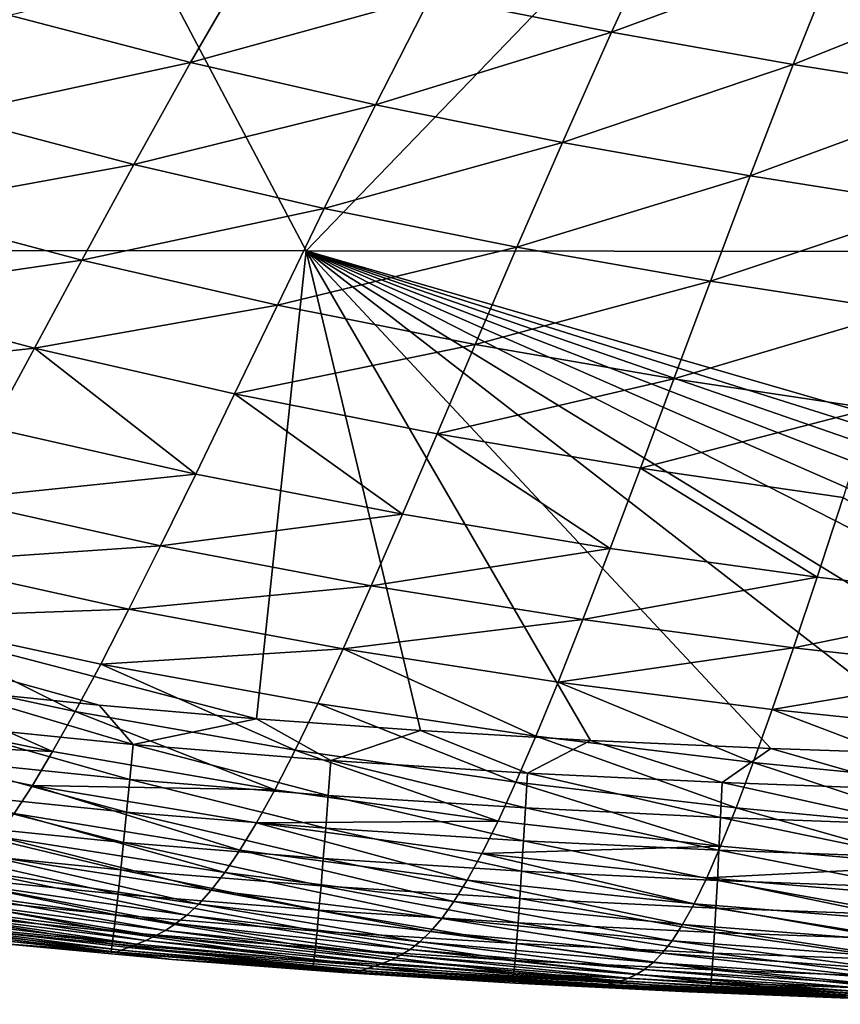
# Model space of a CAD drawing. Header units: metres. Extents: x -105 to 105, y -68 to 103.
# Tile 9 of 256: x -93.69 to -90.37, y 36.73 to 40.73. Entities that reach past the tile are written whole.
import ezdxf

# ---------------------------------------------------------------- set-up
doc = ezdxf.new("R2010")
doc.units = ezdxf.units.M
doc.layers.add('solid_FIT-BATH-150_SW0001', color=7, linetype='CONTINUOUS')

msp = doc.modelspace()

# ---------------------------------------------------------------- linework, layer by layer
at = {"layer": 'solid_FIT-BATH-150_SW0001'}
for points in [[(-95.280121, 44.993069, 16.665369), (-100.03669, 39.797356, 16.765186), (-92.533394, 39.791527, 16.643263)], [(-87.524567, 44.988045, 16.558592), (-95.280121, 44.993069, 16.665369), (-92.533394, 39.791527, 16.643263)], [(-87.524567, 44.988045, 16.558592), (-92.533394, 39.791527, 16.643263), (-85.039299, 39.784313, 16.539715)], [(-91.079338, 41.144463, -18.463711), (-91.294441, 40.678844, -18.1367), (-92.027794, 40.825344, -18.121284)], [(-91.079338, 41.144463, -18.463711), (-90.369476, 41.019691, -18.477455), (-91.294441, 40.678844, -18.1367)], [(-92.752678, 40.989311, -18.102613), (-93.001961, 40.555412, -17.719725), (-93.737762, 40.747944, -17.697844)], [(-92.752678, 40.989311, -18.102613), (-92.027794, 40.825344, -18.121284), (-93.001961, 40.555412, -17.719725)], [(-90.369476, 41.019691, -18.477455), (-90.557823, 40.547848, -18.148592), (-91.294441, 40.678844, -18.1367)], [(-90.369476, 41.019691, -18.477455), (-89.661903, 40.907166, -18.488346), (-90.557823, 40.547848, -18.148592)], [(-89.661903, 40.907166, -18.488346), (-89.823807, 40.430428, -18.156723), (-90.557823, 40.547848, -18.148592)], [(-92.027794, 40.825344, -18.121284), (-92.252274, 40.383865, -17.738033), (-93.001961, 40.555412, -17.719725)], [(-92.027794, 40.825344, -18.121284), (-91.294441, 40.678844, -18.1367), (-92.252274, 40.383865, -17.738033)], [(-93.737762, 40.747944, -17.697844), (-93.001961, 40.555412, -17.719725), (-93.990234, 40.342175, -17.252453)], [(-91.294441, 40.678844, -18.1367), (-91.494034, 40.23138, -17.752428), (-92.252274, 40.383865, -17.738033)], [(-91.294441, 40.678844, -18.1367), (-90.557823, 40.547848, -18.148592), (-91.494034, 40.23138, -17.752428)], [(-93.001961, 40.555412, -17.719725), (-93.231941, 40.14175, -17.27421), (-93.990234, 40.342175, -17.252453)], [(-93.001961, 40.555412, -17.719725), (-92.252274, 40.383865, -17.738033), (-93.231941, 40.14175, -17.27421)], [(-90.557823, 40.547848, -18.148592), (-90.732597, 40.096039, -17.762571), (-91.494034, 40.23138, -17.752428)], [(-90.557823, 40.547848, -18.148592), (-89.823807, 40.430428, -18.156723), (-90.732597, 40.096039, -17.762571)], [(-89.823807, 40.430428, -18.156723), (-89.974007, 39.975906, -17.768194), (-90.732597, 40.096039, -17.762571)], [(-92.252274, 40.383865, -17.738033), (-92.459457, 39.964005, -17.291962), (-93.231941, 40.14175, -17.27421)], [(-92.252274, 40.383865, -17.738033), (-91.494034, 40.23138, -17.752428), (-92.459457, 39.964005, -17.291962)], [(-93.990234, 40.342175, -17.252453), (-93.231941, 40.14175, -17.27421), (-94.221725, 39.961338, -16.739779)], [(-91.494034, 40.23138, -17.752428), (-91.678284, 39.807064, -17.305315), (-92.459457, 39.964005, -17.291962)], [(-91.494034, 40.23138, -17.752428), (-90.732597, 40.096039, -17.762571), (-91.678284, 39.807064, -17.305315)], [(-93.231941, 40.14175, -17.27421), (-93.442932, 39.754444, -16.761021), (-94.221725, 39.961338, -16.739779)], [(-93.231941, 40.14175, -17.27421), (-92.459457, 39.964005, -17.291962), (-93.442932, 39.754444, -16.761021)], [(-90.732597, 40.096039, -17.762571), (-90.893936, 39.66906, -17.313883), (-91.678284, 39.807064, -17.305315)], [(-90.732597, 40.096039, -17.762571), (-89.974007, 39.975906, -17.768194), (-90.893936, 39.66906, -17.313883)], [(-94.221725, 39.961338, -16.739779), (-93.442932, 39.754444, -16.761021), (-94.432854, 39.609505, -16.156199)], [(-92.459457, 39.964005, -17.291962), (-92.649612, 39.571934, -16.778008), (-93.442932, 39.754444, -16.761021)], [(-92.459457, 39.964005, -17.291962), (-91.678284, 39.807064, -17.305315), (-92.649612, 39.571934, -16.778008)], [(-89.974007, 39.975906, -17.768194), (-90.112617, 39.548038, -17.317377), (-90.893936, 39.66906, -17.313883)], [(-100.03669, 39.797356, 16.765186), (-93.372231, 37.948044, 16.65774), (-92.734192, 37.89291, 16.647928)], [(-92.533394, 39.791527, 16.643263), (-100.03669, 39.797356, 16.765186), (-92.734192, 37.89291, 16.647928)], [(-100.03669, 39.797356, 16.765186), (-93.982941, 38.011295, 16.667244), (-93.372231, 37.948044, 16.65774)], [(-92.533394, 39.791527, 16.643263), (-92.734192, 37.89291, 16.647928), (-92.070091, 37.845642, 16.637848)], [(-91.678284, 39.807064, -17.305315), (-91.847412, 39.411972, -16.790321), (-92.649612, 39.571934, -16.778008)], [(-92.533394, 39.791527, 16.643263), (-85.885384, 37.697414, 16.550652), (-85.312401, 37.698925, 16.54318)], [(-85.039299, 39.784313, 16.539715), (-92.533394, 39.791527, 16.643263), (-85.312401, 37.698925, 16.54318)], [(-92.533394, 39.791527, 16.643263), (-86.486092, 37.698448, 16.558594), (-85.885384, 37.697414, 16.550652)], [(-92.533394, 39.791527, 16.643263), (-87.11451, 37.702026, 16.567024), (-86.486092, 37.698448, 16.558594)], [(-92.533394, 39.791527, 16.643263), (-87.774086, 37.707115, 16.576002), (-87.11451, 37.702026, 16.567024)], [(-92.533394, 39.791527, 16.643263), (-88.462135, 37.714527, 16.585514), (-87.774086, 37.707115, 16.576002)], [(-92.533394, 39.791527, 16.643263), (-89.167725, 37.727539, 16.595425), (-88.462135, 37.714527, 16.585514)], [(-92.533394, 39.791527, 16.643263), (-89.89753, 37.747337, 16.605843), (-89.167725, 37.727539, 16.595425)], [(-92.533394, 39.791527, 16.643263), (-90.648682, 37.772896, 16.616739), (-89.89753, 37.747337, 16.605843)], [(-92.533394, 39.791527, 16.643263), (-91.380219, 37.805496, 16.627523), (-90.648682, 37.772896, 16.616739)], [(-92.533394, 39.791527, 16.643263), (-92.070091, 37.845642, 16.637848), (-91.380219, 37.805496, 16.627523)], [(-91.678284, 39.807064, -17.305315), (-90.893936, 39.66906, -17.313883), (-91.847412, 39.411972, -16.790321)], [(-93.442932, 39.754444, -16.761021), (-93.63549, 39.397625, -16.176559), (-94.432854, 39.609505, -16.156199)], [(-93.442932, 39.754444, -16.761021), (-92.649612, 39.571934, -16.778008), (-93.63549, 39.397625, -16.176559)], [(-90.893936, 39.66906, -17.313883), (-91.042015, 39.272724, -16.797548), (-91.847412, 39.411972, -16.790321)], [(-90.893936, 39.66906, -17.313883), (-90.112617, 39.548038, -17.317377), (-91.042015, 39.272724, -16.797548)], [(-94.432854, 39.609505, -16.156199), (-93.63549, 39.397625, -16.176559), (-94.624329, 39.288952, -15.499393)], [(-92.649612, 39.571934, -16.778008), (-92.823242, 39.211746, -16.192604), (-93.63549, 39.397625, -16.176559)], [(-92.649612, 39.571934, -16.778008), (-91.847412, 39.411972, -16.790321), (-92.823242, 39.211746, -16.192604)], [(-90.112617, 39.548038, -17.317377), (-90.239792, 39.152218, -16.799406), (-91.042015, 39.272724, -16.797548)], [(-93.63549, 39.397625, -16.176559), (-93.810287, 39.073505, -15.5186), (-94.624329, 39.288952, -15.499393)], [(-93.63549, 39.397625, -16.176559), (-92.980957, 38.885548, -15.533602), (-93.810287, 39.073505, -15.5186)], [(-93.63549, 39.397625, -16.176559), (-92.823242, 39.211746, -16.192604), (-92.980957, 38.885548, -15.533602)], [(-91.847412, 39.411972, -16.790321), (-92.001892, 39.05006, -16.203917), (-92.823242, 39.211746, -16.192604)], [(-91.847412, 39.411972, -16.790321), (-91.042015, 39.272724, -16.797548), (-92.001892, 39.05006, -16.203917)], [(-91.042015, 39.272724, -16.797548), (-91.177261, 38.910744, -16.210089), (-92.001892, 39.05006, -16.203917)], [(-91.042015, 39.272724, -16.797548), (-90.239792, 39.152218, -16.799406), (-91.177261, 38.910744, -16.210089)], [(-92.823242, 39.211746, -16.192604), (-92.142265, 38.723251, -15.544006), (-92.980957, 38.885548, -15.533602)], [(-92.823242, 39.211746, -16.192604), (-92.001892, 39.05006, -16.203917), (-92.142265, 38.723251, -15.544006)], [(-90.239792, 39.152218, -16.799406), (-90.355896, 38.791782, -16.210854), (-91.177261, 38.910744, -16.210089)], [(-93.810287, 39.073505, -15.5186), (-92.980957, 38.885548, -15.533602), (-93.968048, 38.783501, -14.785318)], [(-92.001892, 39.05006, -16.203917), (-91.300179, 38.584797, -15.549428), (-92.142265, 38.723251, -15.544006)], [(-92.001892, 39.05006, -16.203917), (-91.177261, 38.910744, -16.210089), (-91.300179, 38.584797, -15.549428)], [(-91.177261, 38.910744, -16.210089), (-90.461388, 38.468098, -15.549631), (-91.300179, 38.584797, -15.549428)], [(-91.177261, 38.910744, -16.210089), (-90.355896, 38.791782, -16.210854), (-90.461388, 38.468098, -15.549631)], [(-92.980957, 38.885548, -15.533602), (-93.123436, 38.594604, -14.799261), (-93.968048, 38.783501, -14.785318)], [(-92.980957, 38.885548, -15.533602), (-92.142265, 38.723251, -15.544006), (-93.123436, 38.594604, -14.799261)], [(-90.355896, 38.791782, -16.210854), (-89.633316, 38.370831, -15.54453), (-90.461388, 38.468098, -15.549631)], [(-93.968048, 38.783501, -14.785318), (-93.123436, 38.594604, -14.799261), (-94.109787, 38.527107, -13.975781)], [(-92.142265, 38.723251, -15.544006), (-92.269165, 38.43264, -14.808898), (-93.123436, 38.594604, -14.799261)], [(-92.142265, 38.723251, -15.544006), (-91.300179, 38.584797, -15.549428), (-92.269165, 38.43264, -14.808898)], [(-93.123436, 38.594604, -14.799261), (-93.251625, 38.338226, -13.988751), (-94.109787, 38.527107, -13.975781)], [(-93.123436, 38.594604, -14.799261), (-92.269165, 38.43264, -14.808898), (-93.251625, 38.338226, -13.988751)], [(-91.300179, 38.584797, -15.549428), (-91.411324, 38.295738, -14.813886), (-92.269165, 38.43264, -14.808898)], [(-91.300179, 38.584797, -15.549428), (-90.461388, 38.468098, -15.549631), (-91.411324, 38.295738, -14.813886)], [(-94.109787, 38.527107, -13.975781), (-93.251625, 38.338226, -13.988751), (-94.236565, 38.303375, -13.089088)], [(-92.269165, 38.43264, -14.808898), (-92.383469, 38.177319, -13.997814), (-93.251625, 38.338226, -13.988751)], [(-92.269165, 38.43264, -14.808898), (-91.411324, 38.295738, -14.813886), (-92.383469, 38.177319, -13.997814)], [(-90.461388, 38.468098, -15.549631), (-90.556755, 38.181747, -14.814026), (-91.411324, 38.295738, -14.813886)], [(-90.461388, 38.468098, -15.549631), (-89.633316, 38.370831, -15.54453), (-90.556755, 38.181747, -14.814026)], [(-89.633316, 38.370831, -15.54453), (-89.713066, 38.088238, -14.809271), (-90.556755, 38.181747, -14.814026)], [(-93.251625, 38.338226, -13.988751), (-93.366508, 38.115265, -13.10127), (-94.236565, 38.303375, -13.089088)], [(-93.251625, 38.338226, -13.988751), (-92.383469, 38.177319, -13.997814), (-93.366508, 38.115265, -13.10127)], [(-94.236565, 38.303375, -13.089088), (-93.469284, 37.923573, -12.134958), (-94.349693, 38.110271, -12.123365)], [(-94.236565, 38.303375, -13.089088), (-93.366508, 38.115265, -13.10127), (-93.469284, 37.923573, -12.134958)], [(-91.411324, 38.295738, -14.813886), (-91.511505, 38.042461, -14.002672), (-92.383469, 38.177319, -13.997814)], [(-91.411324, 38.295738, -14.813886), (-90.556755, 38.181747, -14.814026), (-91.511505, 38.042461, -14.002672)], [(-92.383469, 38.177319, -13.997814), (-92.486069, 37.955948, -13.109993), (-93.366508, 38.115265, -13.10127)], [(-92.383469, 38.177319, -13.997814), (-91.601555, 37.823444, -13.115007), (-92.486069, 37.955948, -13.109993)], [(-92.383469, 38.177319, -13.997814), (-91.511505, 38.042461, -14.002672), (-91.601555, 37.823444, -13.115007)], [(-90.556755, 38.181747, -14.814026), (-90.642738, 37.931427, -14.003168), (-91.511505, 38.042461, -14.002672)], [(-90.556755, 38.181747, -14.814026), (-89.713066, 38.088238, -14.809271), (-90.642738, 37.931427, -14.003168)], [(-93.366508, 38.115265, -13.10127), (-92.578064, 37.766285, -12.143563), (-93.469284, 37.923573, -12.134958)], [(-93.366508, 38.115265, -13.10127), (-92.486069, 37.955948, -13.109993), (-92.578064, 37.766285, -12.143563)], [(-94.349693, 38.110271, -12.123365), (-93.561195, 37.760483, -11.087431), (-94.450562, 37.945202, -11.076253)], [(-94.349693, 38.110271, -12.123365), (-93.469284, 37.923573, -12.134958), (-93.561195, 37.760483, -11.087431)], [(-89.713066, 38.088238, -14.809271), (-89.784943, 37.841679, -13.999287), (-90.642738, 37.931427, -14.003168)], [(-91.511505, 38.042461, -14.002672), (-90.720078, 37.715443, -13.11619), (-91.601555, 37.823444, -13.115007)], [(-91.511505, 38.042461, -14.002672), (-90.642738, 37.931427, -14.003168), (-90.720078, 37.715443, -13.11619)], [(-94.037109, 37.869942, 16.657427), (-93.235382, 37.788448, 16.644955), (-93.982941, 38.011295, 16.667244)], [(-93.235382, 37.788448, 16.644955), (-93.372231, 37.948044, 16.65774), (-93.982941, 38.011295, 16.667244)], [(-92.486069, 37.955948, -13.109993), (-91.682426, 37.636353, -12.148972), (-92.578064, 37.766285, -12.143563)], [(-92.486069, 37.955948, -13.109993), (-91.601555, 37.823444, -13.115007), (-91.682426, 37.636353, -12.148972)], [(-94.450562, 37.945202, -11.076253), (-93.561195, 37.760483, -11.087431), (-94.540596, 37.80558, -9.945387)], [(-93.469284, 37.923573, -12.134958), (-92.660553, 37.605598, -11.096096), (-93.561195, 37.760483, -11.087431)], [(-93.469284, 37.923573, -12.134958), (-92.578064, 37.766285, -12.143563), (-92.660553, 37.605598, -11.096096)], [(-93.235382, 37.788448, 16.644955), (-92.734192, 37.89291, 16.647928), (-93.372231, 37.948044, 16.65774)], [(-90.642738, 37.931427, -14.003168), (-89.849602, 37.629303, -13.113548), (-90.720078, 37.715443, -13.11619)], [(-90.642738, 37.931427, -14.003168), (-89.784943, 37.841679, -13.999287), (-89.849602, 37.629303, -13.113548)], [(-93.235382, 37.788448, 16.644955), (-92.432938, 37.72361, 16.632666), (-92.734192, 37.89291, 16.647928)], [(-92.432938, 37.72361, 16.632666), (-92.070091, 37.845642, 16.637848), (-92.734192, 37.89291, 16.647928)], [(-94.053566, 37.729088, 16.626154), (-93.248634, 37.647377, 16.613659), (-94.037109, 37.869942, 16.657427)], [(-93.248634, 37.647377, 16.613659), (-93.235382, 37.788448, 16.644955), (-94.037109, 37.869942, 16.657427)], [(-92.432938, 37.72361, 16.632666), (-91.635185, 37.672989, 16.620646), (-92.070091, 37.845642, 16.637848)], [(-91.635185, 37.672989, 16.620646), (-91.380219, 37.805496, 16.627523), (-92.070091, 37.845642, 16.637848)], [(-94.540596, 37.80558, -9.945387), (-93.643524, 37.623329, -9.9563), (-93.717606, 37.509464, -8.739173)], [(-93.561195, 37.760483, -11.087431), (-93.643524, 37.623329, -9.9563), (-94.540596, 37.80558, -9.945387)], [(-91.601555, 37.823444, -13.115007), (-90.789612, 37.531384, -12.151088), (-91.682426, 37.636353, -12.148972)], [(-91.635185, 37.672989, 16.620646), (-90.846153, 37.634422, 16.608952), (-91.380219, 37.805496, 16.627523)], [(-91.601555, 37.823444, -13.115007), (-90.720078, 37.715443, -13.11619), (-90.789612, 37.531384, -12.151088)], [(-90.846153, 37.634422, 16.608952), (-90.648682, 37.772896, 16.616739), (-91.380219, 37.805496, 16.627523)], [(-93.561195, 37.760483, -11.087431), (-92.660553, 37.605598, -11.096096), (-93.643524, 37.623329, -9.9563)], [(-93.248634, 37.647377, 16.613659), (-92.443504, 37.58242, 16.601351), (-93.235382, 37.788448, 16.644955)], [(-92.443504, 37.58242, 16.601351), (-92.432938, 37.72361, 16.632666), (-93.235382, 37.788448, 16.644955)], [(-92.578064, 37.766285, -12.143563), (-91.755081, 37.478416, -11.102075), (-92.660553, 37.605598, -11.096096)], [(-92.578064, 37.766285, -12.143563), (-91.682426, 37.636353, -12.148972), (-91.755081, 37.478416, -11.102075)], [(-90.846153, 37.634422, 16.608952), (-90.06971, 37.605804, 16.597637), (-90.648682, 37.772896, 16.616739)], [(-90.06971, 37.605804, 16.597637), (-89.89753, 37.747337, 16.605843), (-90.648682, 37.772896, 16.616739)], [(-94.069389, 37.596542, 16.575575), (-93.261429, 37.514622, 16.563089), (-94.053566, 37.729088, 16.626154)], [(-93.261429, 37.514622, 16.563089), (-93.248634, 37.647377, 16.613659), (-94.053566, 37.729088, 16.626154)], [(-92.443504, 37.58242, 16.601351), (-91.643501, 37.531742, 16.589315), (-92.432938, 37.72361, 16.632666)], [(-91.643501, 37.531742, 16.589315), (-91.635185, 37.672989, 16.620646), (-92.432938, 37.72361, 16.632666)], [(-90.720078, 37.715443, -13.11619), (-89.907761, 37.448654, -12.149936), (-90.789612, 37.531384, -12.151088)], [(-90.720078, 37.715443, -13.11619), (-89.849602, 37.629303, -13.113548), (-89.907761, 37.448654, -12.149936)], [(-91.643501, 37.531742, 16.589315), (-90.852608, 37.49316, 16.57761), (-91.635185, 37.672989, 16.620646)], [(-90.852608, 37.49316, 16.57761), (-90.846153, 37.634422, 16.608952), (-91.635185, 37.672989, 16.620646)], [(-93.261429, 37.514622, 16.563089), (-92.453766, 37.449543, 16.550791), (-93.248634, 37.647377, 16.613659)], [(-92.453766, 37.449543, 16.550791), (-92.443504, 37.58242, 16.601351), (-93.248634, 37.647377, 16.613659)], [(-91.682426, 37.636353, -12.148972), (-90.852158, 37.376472, -11.105293), (-91.755081, 37.478416, -11.102075)], [(-91.682426, 37.636353, -12.148972), (-90.789612, 37.531384, -12.151088), (-90.852158, 37.376472, -11.105293)], [(-90.852608, 37.49316, 16.57761), (-90.074623, 37.46455, 16.566284), (-90.846153, 37.634422, 16.608952)], [(-90.074623, 37.46455, 16.566284), (-90.06971, 37.605804, 16.597637), (-90.846153, 37.634422, 16.608952)], [(-94.084373, 37.473866, 16.507259), (-93.273613, 37.391735, 16.494814), (-94.069389, 37.596542, 16.575575)], [(-93.273613, 37.391735, 16.494814), (-93.261429, 37.514622, 16.563089), (-94.069389, 37.596542, 16.575575)], [(-93.643524, 37.623329, -9.9563), (-92.801567, 37.360294, -8.74832), (-93.717606, 37.509464, -8.739173)], [(-93.643524, 37.623329, -9.9563), (-92.734657, 37.471172, -9.965159), (-92.801567, 37.360294, -8.74832)], [(-92.660553, 37.605598, -11.096096), (-92.734657, 37.471172, -9.965159), (-93.643524, 37.623329, -9.9563)], [(-92.660553, 37.605598, -11.096096), (-91.755081, 37.478416, -11.102075), (-92.734657, 37.471172, -9.965159)], [(-92.453766, 37.449543, 16.550791), (-91.651642, 37.398804, 16.538767), (-92.443504, 37.58242, 16.601351)], [(-91.651642, 37.398804, 16.538767), (-91.643501, 37.531742, 16.589315), (-92.443504, 37.58242, 16.601351)], [(-93.273613, 37.391735, 16.494814), (-92.463593, 37.326534, 16.482552), (-93.261429, 37.514622, 16.563089)], [(-92.463593, 37.326534, 16.482552), (-92.453766, 37.449543, 16.550791), (-93.261429, 37.514622, 16.563089)], [(-91.651642, 37.398804, 16.538767), (-90.858986, 37.360203, 16.527071), (-91.643501, 37.531742, 16.589315)], [(-90.858986, 37.360203, 16.527071), (-90.852608, 37.49316, 16.57761), (-91.643501, 37.531742, 16.589315)], [(-90.789612, 37.531384, -12.151088), (-89.960091, 37.296963, -11.10578), (-90.852158, 37.376472, -11.105293)], [(-90.789612, 37.531384, -12.151088), (-89.907761, 37.448654, -12.149936), (-89.960091, 37.296963, -11.10578)], [(-94.098312, 37.36261, 16.422777), (-93.285004, 37.280273, 16.410397), (-94.084373, 37.473866, 16.507259)], [(-93.285004, 37.280273, 16.410397), (-93.273613, 37.391735, 16.494814), (-94.084373, 37.473866, 16.507259)], [(-93.717606, 37.509464, -8.739173), (-92.862366, 37.270233, -7.443132), (-93.784645, 37.416195, -7.433654)], [(-93.717606, 37.509464, -8.739173), (-92.801567, 37.360294, -8.74832), (-92.862366, 37.270233, -7.443132)], [(-91.755081, 37.478416, -11.102075), (-91.820503, 37.346889, -9.971823), (-92.734657, 37.471172, -9.965159)], [(-91.755081, 37.478416, -11.102075), (-90.852158, 37.376472, -11.105293), (-91.820503, 37.346889, -9.971823)], [(-90.858986, 37.360203, 16.527071), (-90.079559, 37.331593, 16.515751), (-90.852608, 37.49316, 16.57761)], [(-90.079559, 37.331593, 16.515751), (-90.074623, 37.46455, 16.566284), (-90.852608, 37.49316, 16.57761)], [(-92.734657, 37.471172, -9.965159), (-91.879738, 37.239017, -8.755722), (-92.801567, 37.360294, -8.74832)], [(-92.734657, 37.471172, -9.965159), (-91.820503, 37.346889, -9.971823), (-91.879738, 37.239017, -8.755722)], [(-92.463593, 37.326534, 16.482552), (-91.6595, 37.27573, 16.470558), (-92.453766, 37.449543, 16.550791)], [(-91.6595, 37.27573, 16.470558), (-91.651642, 37.398804, 16.538767), (-92.453766, 37.449543, 16.550791)], [(-93.784645, 37.416195, -7.433654), (-92.917915, 37.198193, -6.0471), (-93.845657, 37.340736, -6.037304)], [(-93.784645, 37.416195, -7.433654), (-92.862366, 37.270233, -7.443132), (-92.917915, 37.198193, -6.0471)], [(-93.285004, 37.280273, 16.410397), (-92.472847, 37.214947, 16.398193), (-93.273613, 37.391735, 16.494814)], [(-92.472847, 37.214947, 16.398193), (-92.463593, 37.326534, 16.482552), (-93.273613, 37.391735, 16.494814)], [(-91.6595, 37.27573, 16.470558), (-90.865211, 37.237103, 16.458889), (-91.651642, 37.398804, 16.538767)], [(-90.865211, 37.237103, 16.458889), (-90.858986, 37.360203, 16.527071), (-91.651642, 37.398804, 16.538767)], [(-94.111015, 37.264332, 16.323698), (-93.295448, 37.181793, 16.311403), (-94.098312, 37.36261, 16.422777)], [(-93.295448, 37.181793, 16.311403), (-93.285004, 37.280273, 16.410397), (-94.098312, 37.36261, 16.422777)], [(-92.801567, 37.360294, -8.74832), (-91.933723, 37.152042, -7.451266), (-92.862366, 37.270233, -7.443132)], [(-92.801567, 37.360294, -8.74832), (-91.879738, 37.239017, -8.755722), (-91.933723, 37.152042, -7.451266)], [(-90.852158, 37.376472, -11.105293), (-90.908562, 37.247944, -9.976232), (-91.820503, 37.346889, -9.971823)], [(-90.852158, 37.376472, -11.105293), (-89.960091, 37.296963, -11.10578), (-90.908562, 37.247944, -9.976232)], [(-90.865211, 37.237103, 16.458889), (-90.084435, 37.208485, 16.447592), (-90.858986, 37.360203, 16.527071)], [(-90.084435, 37.208485, 16.447592), (-90.079559, 37.331593, 16.515751), (-90.858986, 37.360203, 16.527071)], [(-93.845657, 37.340736, -6.037304), (-92.969063, 37.141376, -4.557711), (-93.901627, 37.280289, -4.547677)], [(-93.845657, 37.340736, -6.037304), (-92.917915, 37.198193, -6.0471), (-92.969063, 37.141376, -4.557711)], [(-92.472847, 37.214947, 16.398193), (-91.666969, 37.16407, 16.38625), (-92.463593, 37.326534, 16.482552)], [(-91.666969, 37.16407, 16.38625), (-91.6595, 37.27573, 16.470558), (-92.463593, 37.326534, 16.482552)], [(-91.820503, 37.346889, -9.971823), (-90.959724, 37.143028, -8.761329), (-91.879738, 37.239017, -8.755722)], [(-91.820503, 37.346889, -9.971823), (-90.908562, 37.247944, -9.976232), (-90.959724, 37.143028, -8.761329)], [(-93.901627, 37.280289, -4.547677), (-93.016647, 37.096985, -2.972457), (-93.953514, 37.232044, -2.962325)], [(-93.901627, 37.280289, -4.547677), (-92.969063, 37.141376, -4.557711), (-93.016647, 37.096985, -2.972457)], [(-93.295448, 37.181793, 16.311403), (-92.481392, 37.116337, 16.299276), (-93.285004, 37.280273, 16.410397)], [(-92.481392, 37.116337, 16.299276), (-92.472847, 37.214947, 16.398193), (-93.285004, 37.280273, 16.410397)], [(-91.666969, 37.16407, 16.38625), (-90.871185, 37.125408, 16.374622), (-91.6595, 37.27573, 16.470558)], [(-90.871185, 37.125408, 16.374622), (-90.865211, 37.237103, 16.458889), (-91.6595, 37.27573, 16.470558)], [(-89.960091, 37.296963, -11.10578), (-90.007301, 37.171471, -9.978411), (-90.908562, 37.247944, -9.976232)], [(-94.122269, 37.180584, 16.21159), (-93.304779, 37.097847, 16.1994), (-94.111015, 37.264332, 16.323698)], [(-93.304779, 37.097847, 16.1994), (-93.295448, 37.181793, 16.311403), (-94.111015, 37.264332, 16.323698)], [(-93.953514, 37.232044, -2.962325), (-93.061501, 37.062218, -1.28883), (-94.002289, 37.193199, -1.278808)], [(-93.953514, 37.232044, -2.962325), (-93.016647, 37.096985, -2.972457), (-93.061501, 37.062218, -1.28883)], [(-92.862366, 37.270233, -7.443132), (-91.9832, 37.083183, -6.055898), (-92.917915, 37.198193, -6.0471)], [(-92.862366, 37.270233, -7.443132), (-91.933723, 37.152042, -7.451266), (-91.9832, 37.083183, -6.055898)], [(-91.879738, 37.239017, -8.755722), (-91.006447, 37.05896, -7.458003), (-91.933723, 37.152042, -7.451266)], [(-91.879738, 37.239017, -8.755722), (-90.959724, 37.143028, -8.761329), (-91.006447, 37.05896, -7.458003)], [(-90.908562, 37.247944, -9.976232), (-90.050171, 37.069412, -8.765156), (-90.959724, 37.143028, -8.761329)], [(-90.908562, 37.247944, -9.976232), (-90.007301, 37.171471, -9.978411), (-90.050171, 37.069412, -8.765156)], [(-90.871185, 37.125408, 16.374622), (-90.089188, 37.096779, 16.363361), (-90.865211, 37.237103, 16.458889)], [(-90.089188, 37.096779, 16.363361), (-90.084435, 37.208485, 16.447592), (-90.865211, 37.237103, 16.458889)], [(-94.002289, 37.193199, -1.278808), (-93.104233, 37.034641, 0.495112), (-94.048676, 37.161339, 0.504776)], [(-94.002289, 37.193199, -1.278808), (-93.061501, 37.062218, -1.28883), (-93.104233, 37.034641, 0.495112)], [(-92.917915, 37.198193, -6.0471), (-92.028877, 37.029671, -4.56705), (-92.969063, 37.141376, -4.557711)], [(-92.917915, 37.198193, -6.0471), (-91.9832, 37.083183, -6.055898), (-92.028877, 37.029671, -4.56705)], [(-92.481392, 37.116337, 16.299276), (-91.673927, 37.065384, 16.287399), (-92.472847, 37.214947, 16.398193)], [(-91.673927, 37.065384, 16.287399), (-91.666969, 37.16407, 16.38625), (-92.472847, 37.214947, 16.398193)], [(-94.131874, 37.112923, 16.088024), (-93.31282, 37.029995, 16.075953), (-94.122269, 37.180584, 16.21159)], [(-93.31282, 37.029995, 16.075953), (-93.304779, 37.097847, 16.1994), (-94.122269, 37.180584, 16.21159)], [(-94.048676, 37.161339, 0.504776), (-93.144997, 37.012547, 2.380175), (-94.092857, 37.134815, 2.389231)], [(-94.048676, 37.161339, 0.504776), (-93.104233, 37.034641, 0.495112), (-93.144997, 37.012547, 2.380175)], [(-93.304779, 37.097847, 16.1994), (-92.489105, 37.032261, 16.187365), (-93.295448, 37.181793, 16.311403)], [(-92.489105, 37.032261, 16.187365), (-92.481392, 37.116337, 16.299276), (-93.295448, 37.181793, 16.311403)], [(-91.933723, 37.152042, -7.451266), (-91.049339, 36.992996, -6.063643), (-91.9832, 37.083183, -6.055898)], [(-91.933723, 37.152042, -7.451266), (-91.006447, 37.05896, -7.458003), (-91.049339, 36.992996, -6.063643)], [(-91.673927, 37.065384, 16.287399), (-90.876823, 37.02668, 16.275829), (-91.666969, 37.16407, 16.38625)], [(-90.876823, 37.02668, 16.275829), (-90.871185, 37.125408, 16.374622), (-91.666969, 37.16407, 16.38625)], [(-94.134903, 37.112141, 4.375223), (-93.220306, 36.97908, 6.456203), (-94.174416, 37.092396, 6.463333)], [(-94.139641, 37.062901, 15.954571), (-93.319427, 36.97979, 15.942626), (-94.131874, 37.112923, 16.088024)], [(-94.092857, 37.134815, 2.389231), (-93.183815, 36.994373, 4.367021), (-94.134903, 37.112141, 4.375223)], [(-94.134903, 37.112141, 4.375223), (-93.183815, 36.994373, 4.367021), (-93.220306, 36.97908, 6.456203)], [(-93.319427, 36.97979, 15.942626), (-93.31282, 37.029995, 16.075953), (-94.131874, 37.112923, 16.088024)], [(-94.092857, 37.134815, 2.389231), (-93.144997, 37.012547, 2.380175), (-93.183815, 36.994373, 4.367021)], [(-92.969063, 37.141376, -4.557711), (-92.07148, 36.988724, -2.982151), (-93.016647, 37.096985, -2.972457)], [(-92.969063, 37.141376, -4.557711), (-92.028877, 37.029671, -4.56705), (-92.07148, 36.988724, -2.982151)], [(-92.489105, 37.032261, 16.187365), (-91.680275, 36.981224, 16.175568), (-92.481392, 37.116337, 16.299276)], [(-91.680275, 36.981224, 16.175568), (-91.673927, 37.065384, 16.287399), (-92.481392, 37.116337, 16.299276)], [(-90.959724, 37.143028, -8.761329), (-90.08934, 36.988037, -7.463346), (-91.006447, 37.05896, -7.458003)], [(-90.959724, 37.143028, -8.761329), (-90.050171, 37.069412, -8.765156), (-90.08934, 36.988037, -7.463346)], [(-90.876823, 37.02668, 16.275829), (-90.093735, 36.998028, 16.264612), (-90.871185, 37.125408, 16.374622)], [(-90.093735, 36.998028, 16.264612), (-90.089188, 37.096779, 16.363361), (-90.871185, 37.125408, 16.374622)], [(-94.210686, 37.074913, 8.654109), (-93.283463, 36.954338, 10.943787), (-94.242752, 37.059505, 10.94828)], [(-94.174416, 37.092396, 6.463333), (-93.220306, 36.97908, 6.456203), (-94.210686, 37.074913, 8.654109)], [(-94.210686, 37.074913, 8.654109), (-93.253815, 36.965862, 8.648232), (-93.283463, 36.954338, 10.943787)], [(-93.220306, 36.97908, 6.456203), (-93.253815, 36.965862, 8.648232), (-94.210686, 37.074913, 8.654109)], [(-93.31282, 37.029995, 16.075953), (-92.495834, 36.964275, 16.06402), (-93.304779, 37.097847, 16.1994)], [(-92.495834, 36.964275, 16.06402), (-92.489105, 37.032261, 16.187365), (-93.304779, 37.097847, 16.1994)], [(-93.016647, 37.096985, -2.972457), (-92.11171, 36.957573, -1.298638), (-93.061501, 37.062218, -1.28883)], [(-93.016647, 37.096985, -2.972457), (-92.07148, 36.988724, -2.982151), (-92.11171, 36.957573, -1.298638)], [(-91.9832, 37.083183, -6.055898), (-91.089012, 36.942406, -4.575629), (-92.028877, 37.029671, -4.56705)], [(-91.9832, 37.083183, -6.055898), (-91.049339, 36.992996, -6.063643), (-91.089012, 36.942406, -4.575629)], [(-94.242752, 37.059505, 10.94828), (-93.307953, 36.944813, 13.343834), (-94.269135, 37.046749, 13.346888)], [(-94.269135, 37.046749, 13.346888), (-93.307953, 36.944813, 13.343834), (-93.755508, 36.979637, 15.658899)], [(-94.242752, 37.059505, 10.94828), (-93.283463, 36.954338, 10.943787), (-93.307953, 36.944813, 13.343834)], [(-94.145355, 37.032074, 15.812798), (-93.324417, 36.948784, 15.800986), (-94.139641, 37.062901, 15.954571)], [(-93.755508, 36.979637, 15.658899), (-93.324417, 36.948784, 15.800986), (-94.145355, 37.032074, 15.812798)], [(-93.324417, 36.948784, 15.800986), (-93.319427, 36.97979, 15.942626), (-94.139641, 37.062901, 15.954571)], [(-93.104233, 37.034641, 0.495112), (-92.186691, 36.915588, 2.371005), (-93.144997, 37.012547, 2.380175)], [(-93.061501, 37.062218, -1.28883), (-92.15007, 36.933777, 0.485474), (-93.104233, 37.034641, 0.495112)], [(-93.104233, 37.034641, 0.495112), (-92.15007, 36.933777, 0.485474), (-92.186691, 36.915588, 2.371005)], [(-93.061501, 37.062218, -1.28883), (-92.11171, 36.957573, -1.298638), (-92.15007, 36.933777, 0.485474)], [(-92.495834, 36.964275, 16.06402), (-91.685898, 36.913147, 16.052313), (-92.489105, 37.032261, 16.187365)], [(-91.685898, 36.913147, 16.052313), (-91.680275, 36.981224, 16.175568), (-92.489105, 37.032261, 16.187365)], [(-91.680275, 36.981224, 16.175568), (-90.882034, 36.942471, 16.164063), (-91.673927, 37.065384, 16.287399)], [(-90.882034, 36.942471, 16.164063), (-90.876823, 37.02668, 16.275829), (-91.673927, 37.065384, 16.287399)], [(-91.006447, 37.05896, -7.458003), (-90.125328, 36.92466, -6.070318), (-91.049339, 36.992996, -6.063643)], [(-91.006447, 37.05896, -7.458003), (-90.08934, 36.988037, -7.463346), (-90.125328, 36.92466, -6.070318)], [(-93.319427, 36.97979, 15.942626), (-92.50145, 36.913933, 15.930806), (-93.31282, 37.029995, 16.075953)], [(-92.50145, 36.913933, 15.930806), (-92.495834, 36.964275, 16.06402), (-93.31282, 37.029995, 16.075953)], [(-93.183815, 36.994373, 4.367021), (-92.254379, 36.890026, 6.448845), (-93.220306, 36.97908, 6.456203)], [(-93.144997, 37.012547, 2.380175), (-92.221573, 36.90139, 4.358618), (-93.183815, 36.994373, 4.367021)], [(-93.183815, 36.994373, 4.367021), (-92.221573, 36.90139, 4.358618), (-92.254379, 36.890026, 6.448845)], [(-93.144997, 37.012547, 2.380175), (-92.186691, 36.915588, 2.371005), (-92.221573, 36.90139, 4.358618)], [(-92.028877, 37.029671, -4.56705), (-91.126053, 36.904453, -2.991339), (-92.07148, 36.988724, -2.982151)], [(-92.028877, 37.029671, -4.56705), (-91.089012, 36.942406, -4.575629), (-91.126053, 36.904453, -2.991339)], [(-91.049339, 36.992996, -6.063643), (-90.15863, 36.876595, -4.583412), (-91.089012, 36.942406, -4.575629)], [(-91.049339, 36.992996, -6.063643), (-90.125328, 36.92466, -6.070318), (-90.15863, 36.876595, -4.583412)], [(-90.882034, 36.942471, 16.164063), (-90.098015, 36.913788, 16.152901), (-90.876823, 37.02668, 16.275829)], [(-90.098015, 36.913788, 16.152901), (-90.093735, 36.998028, 16.264612), (-90.876823, 37.02668, 16.275829)], [(-93.755508, 36.979637, 15.658899), (-93.076271, 36.916492, 15.649225), (-93.324417, 36.948784, 15.800986)], [(-93.307953, 36.944813, 13.343834), (-93.076271, 36.916492, 15.649225), (-93.755508, 36.979637, 15.658899)], [(-93.324417, 36.948784, 15.800986), (-92.505821, 36.88279, 15.789282), (-93.319427, 36.97979, 15.942626)], [(-92.505821, 36.88279, 15.789282), (-92.50145, 36.913933, 15.930806), (-93.319427, 36.97979, 15.942626)], [(-93.283463, 36.954338, 10.943787), (-92.333282, 36.865818, 13.340755), (-93.307953, 36.944813, 13.343834)], [(-93.253815, 36.965862, 8.648232), (-92.311157, 36.872482, 10.939174), (-93.283463, 36.954338, 10.943787)], [(-93.283463, 36.954338, 10.943787), (-92.311157, 36.872482, 10.939174), (-92.333282, 36.865818, 13.340755)], [(-93.220306, 36.97908, 6.456203), (-92.254379, 36.890026, 6.448845), (-93.253815, 36.965862, 8.648232)], [(-93.253815, 36.965862, 8.648232), (-92.284492, 36.880573, 8.642158), (-92.311157, 36.872482, 10.939174)], [(-92.254379, 36.890026, 6.448845), (-92.284492, 36.880573, 8.642158), (-93.253815, 36.965862, 8.648232)], [(-92.50145, 36.913933, 15.930806), (-91.690689, 36.862701, 15.919193), (-92.495834, 36.964275, 16.06402)], [(-91.690689, 36.862701, 15.919193), (-91.685898, 36.913147, 16.052313), (-92.495834, 36.964275, 16.06402)], [(-92.11171, 36.957573, -1.298638), (-91.19445, 36.855854, 0.475935), (-92.15007, 36.933777, 0.485474)], [(-92.07148, 36.988724, -2.982151), (-91.161057, 36.876408, -1.30816), (-92.11171, 36.957573, -1.298638)], [(-92.11171, 36.957573, -1.298638), (-91.161057, 36.876408, -1.30816), (-91.19445, 36.855854, 0.475935)], [(-92.07148, 36.988724, -2.982151), (-91.126053, 36.904453, -2.991339), (-91.161057, 36.876408, -1.30816)], [(-91.685898, 36.913147, 16.052313), (-90.886734, 36.874329, 16.040882), (-91.680275, 36.981224, 16.175568)], [(-90.886734, 36.874329, 16.040882), (-90.882034, 36.942471, 16.164063), (-91.680275, 36.981224, 16.175568)], [(-93.076271, 36.916492, 15.649225), (-92.505821, 36.88279, 15.789282), (-93.324417, 36.948784, 15.800986)], [(-93.307953, 36.944813, 13.343834), (-92.333282, 36.865818, 13.340755), (-93.076271, 36.916492, 15.649225)], [(-93.076271, 36.916492, 15.649225), (-92.386436, 36.863739, 15.639501), (-92.505821, 36.88279, 15.789282)], [(-92.333282, 36.865818, 13.340755), (-92.386436, 36.863739, 15.639501), (-93.076271, 36.916492, 15.649225)], [(-92.505821, 36.88279, 15.789282), (-91.694534, 36.831448, 15.777769), (-92.50145, 36.913933, 15.930806)], [(-91.694534, 36.831448, 15.777769), (-91.690689, 36.862701, 15.919193), (-92.50145, 36.913933, 15.930806)], [(-92.186691, 36.915588, 2.371005), (-91.256668, 36.830185, 4.350074), (-92.221573, 36.90139, 4.358618)], [(-92.15007, 36.933777, 0.485474), (-91.226318, 36.841, 2.361787), (-92.186691, 36.915588, 2.371005)], [(-92.186691, 36.915588, 2.371005), (-91.226318, 36.841, 2.361787), (-91.256668, 36.830185, 4.350074)], [(-92.15007, 36.933777, 0.485474), (-91.19445, 36.855854, 0.475935), (-91.226318, 36.841, 2.361787)], [(-91.690689, 36.862701, 15.919193), (-90.890831, 36.823811, 15.907844), (-91.685898, 36.913147, 16.052313)], [(-90.890831, 36.823811, 15.907844), (-90.886734, 36.874329, 16.040882), (-91.685898, 36.913147, 16.052313)], [(-91.089012, 36.942406, -4.575629), (-90.18972, 36.841175, -2.999967), (-91.126053, 36.904453, -2.991339)], [(-91.089012, 36.942406, -4.575629), (-90.15863, 36.876595, -4.583412), (-90.18972, 36.841175, -2.999967)], [(-90.886734, 36.874329, 16.040882), (-90.101944, 36.845608, 16.029783), (-90.882034, 36.942471, 16.164063)], [(-90.101944, 36.845608, 16.029783), (-90.098015, 36.913788, 16.152901), (-90.882034, 36.942471, 16.164063)], [(-92.386436, 36.863739, 15.639501), (-91.694534, 36.831448, 15.777769), (-92.505821, 36.88279, 15.789282)], [(-92.311157, 36.872482, 10.939174), (-91.353973, 36.806553, 13.337669), (-92.333282, 36.865818, 13.340755)], [(-92.284492, 36.880573, 8.642158), (-91.33461, 36.810776, 10.934467), (-92.311157, 36.872482, 10.939174)], [(-92.311157, 36.872482, 10.939174), (-91.33461, 36.810776, 10.934467), (-91.353973, 36.806553, 13.337669)], [(-92.254379, 36.890026, 6.448845), (-91.28521, 36.822178, 6.441308), (-92.284492, 36.880573, 8.642158)], [(-92.284492, 36.880573, 8.642158), (-91.311394, 36.815937, 8.635923), (-91.33461, 36.810776, 10.934467)], [(-91.28521, 36.822178, 6.441308), (-91.311394, 36.815937, 8.635923), (-92.284492, 36.880573, 8.642158)], [(-92.221573, 36.90139, 4.358618), (-91.28521, 36.822178, 6.441308), (-92.254379, 36.890026, 6.448845)], [(-92.221573, 36.90139, 4.358618), (-91.256668, 36.830185, 4.350074), (-91.28521, 36.822178, 6.441308)], [(-91.161057, 36.876408, -1.30816), (-90.247078, 36.797852, 0.466572), (-91.19445, 36.855854, 0.475935)], [(-91.126053, 36.904453, -2.991339), (-90.219086, 36.81572, -1.317327), (-91.161057, 36.876408, -1.30816)], [(-91.161057, 36.876408, -1.30816), (-90.219086, 36.81572, -1.317327), (-90.247078, 36.797852, 0.466572)], [(-91.126053, 36.904453, -2.991339), (-90.18972, 36.841175, -2.999967), (-90.219086, 36.81572, -1.317327)], [(-90.890831, 36.823811, 15.907844), (-90.105461, 36.79504, 15.896811), (-90.886734, 36.874329, 16.040882)], [(-90.105461, 36.79504, 15.896811), (-90.101944, 36.845608, 16.029783), (-90.886734, 36.874329, 16.040882)], [(-92.333282, 36.865818, 13.340755), (-91.685684, 36.820271, 15.62967), (-92.386436, 36.863739, 15.639501)], [(-92.386436, 36.863739, 15.639501), (-91.685684, 36.820271, 15.62967), (-91.694534, 36.831448, 15.777769)], [(-92.333282, 36.865818, 13.340755), (-91.353973, 36.806553, 13.337669), (-91.685684, 36.820271, 15.62967)], [(-91.694534, 36.831448, 15.777769), (-90.894234, 36.792473, 15.766504), (-91.690689, 36.862701, 15.919193)], [(-90.894234, 36.792473, 15.766504), (-90.890831, 36.823811, 15.907844), (-91.690689, 36.862701, 15.919193)], [(-91.226318, 36.841, 2.361787), (-90.299187, 36.77774, 4.341462), (-91.256668, 36.830185, 4.350074)], [(-91.19445, 36.855854, 0.475935), (-90.273773, 36.785755, 2.3526), (-91.226318, 36.841, 2.361787)], [(-91.226318, 36.841, 2.361787), (-90.273773, 36.785755, 2.3526), (-90.299187, 36.77774, 4.341462)], [(-91.19445, 36.855854, 0.475935), (-90.247078, 36.797852, 0.466572), (-90.273773, 36.785755, 2.3526)], [(-90.981422, 36.78545, 15.619796), (-90.894234, 36.792473, 15.766504), (-91.694534, 36.831448, 15.777769)], [(-91.685684, 36.820271, 15.62967), (-90.981422, 36.78545, 15.619796), (-91.694534, 36.831448, 15.777769)], [(-91.353973, 36.806553, 13.337669), (-90.981422, 36.78545, 15.619796), (-91.685684, 36.820271, 15.62967)], [(-91.33461, 36.810776, 10.934467), (-90.380714, 36.763939, 13.334592), (-91.353973, 36.806553, 13.337669)], [(-91.353973, 36.806553, 13.337669), (-90.380714, 36.763939, 13.334592), (-90.981422, 36.78545, 15.619796)], [(-91.311394, 36.815937, 8.635923), (-90.364395, 36.766155, 10.9297), (-91.33461, 36.810776, 10.934467)], [(-91.33461, 36.810776, 10.934467), (-90.364395, 36.766155, 10.9297), (-90.380714, 36.763939, 13.334592)], [(-91.28521, 36.822178, 6.441308), (-90.323067, 36.772495, 6.433654), (-91.311394, 36.815937, 8.635923)], [(-91.311394, 36.815937, 8.635923), (-90.344963, 36.768906, 8.629579), (-90.364395, 36.766155, 10.9297)], [(-90.323067, 36.772495, 6.433654), (-90.344963, 36.768906, 8.629579), (-91.311394, 36.815937, 8.635923)], [(-91.256668, 36.830185, 4.350074), (-90.323067, 36.772495, 6.433654), (-91.28521, 36.822178, 6.441308)], [(-91.256668, 36.830185, 4.350074), (-90.299187, 36.77774, 4.341462), (-90.323067, 36.772495, 6.433654)], [(-90.981422, 36.78545, 15.619796), (-90.299332, 36.759022, 15.610327), (-90.894234, 36.792473, 15.766504)], [(-90.894234, 36.792473, 15.766504), (-90.108498, 36.763638, 15.755541), (-90.890831, 36.823811, 15.907844)], [(-90.299332, 36.759022, 15.610327), (-90.108498, 36.763638, 15.755541), (-90.894234, 36.792473, 15.766504)], [(-90.108498, 36.763638, 15.755541), (-90.105461, 36.79504, 15.896811), (-90.890831, 36.823811, 15.907844)], [(-90.380714, 36.763939, 13.334592), (-90.299332, 36.759022, 15.610327), (-90.981422, 36.78545, 15.619796)], [(-90.364395, 36.766155, 10.9297), (-89.424278, 36.734905, 13.331538), (-90.380714, 36.763939, 13.334592)], [(-90.380714, 36.763939, 13.334592), (-89.424278, 36.734905, 13.331538), (-90.299332, 36.759022, 15.610327)]]:
    msp.add_3dface(points, dxfattribs=at)

doc.saveas('drawing.dxf')
